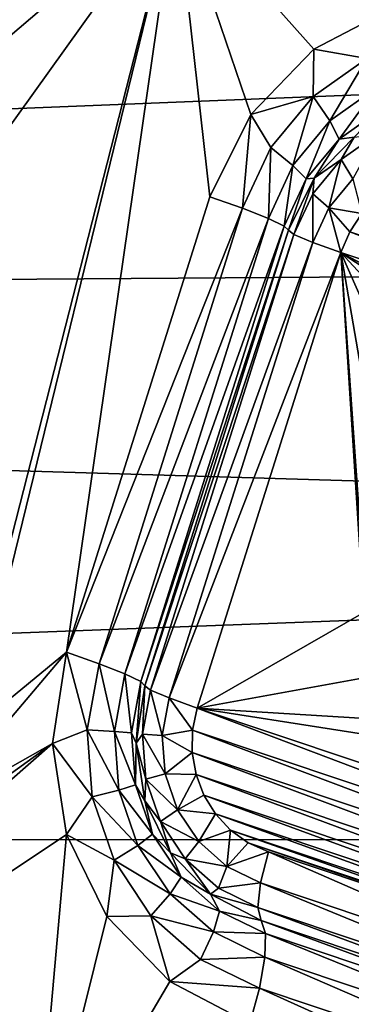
# Model space of a CAD drawing. Header units: metres. Extents: x -237 to 25, y -25 to 25.
# Tile 74 of 165: x -218.766 to -217.865, y 7.951 to 10.624. Entities that reach past the tile are written whole.
import ezdxf

# ---------------------------------------------------------------- set-up
doc = ezdxf.new("R2010")
doc.units = ezdxf.units.M
doc.layers.add('solid_10481232', color=7, linetype='CONTINUOUS')

msp = doc.modelspace()

# ---------------------------------------------------------------- linework, layer by layer
at = {"layer": 'solid_10481232'}
for points in [[(-211.032791, 10.694245, 179.724045), (-231.618256, 11.110173, 95.417282), (-232.799103, 9.819631, 95.711739)], [(-218.26326, 11.047295, 83.515602), (-216.523361, 10.593201, 83.081795), (-216.716248, 10.642161, 83.047211)], [(-217.208542, 10.905895, 84.825348), (-216.523361, 10.593201, 83.081795), (-218.26326, 11.047295, 83.515602)], [(-218.307266, 11.007618, 83.366493), (-216.573608, 10.555156, 82.934242), (-218.327667, 10.98144, 83.302711)], [(-216.716248, 10.642161, 83.047211), (-216.573608, 10.555156, 82.934242), (-218.307266, 11.007618, 83.366493)], [(-218.897583, 10.490524, 83.381058), (-219.007904, 10.71319, 83.408569), (-218.34169, 10.964718, 83.242462)], [(-218.859283, 10.242471, 83.371513), (-218.897583, 10.490524, 83.381058), (-218.34169, 10.964718, 83.242462)], [(-218.897583, 8.694417, 83.381058), (-218.859283, 8.942471, 83.371513), (-218.34169, 10.964718, 83.242462)], [(-218.639038, 8.90652, 83.316605), (-218.897583, 8.694417, 83.381058), (-218.34169, 10.964718, 83.242462)], [(-218.859283, 8.942471, 83.371513), (-218.859283, 10.242471, 83.371513), (-218.34169, 10.964718, 83.242462)], [(-218.639038, 8.90652, 83.316605), (-218.34169, 10.964718, 83.242462), (-218.249252, 10.142893, 83.219414)], [(-218.327667, 10.98144, 83.302711), (-216.598129, 10.530053, 82.87149), (-218.34169, 10.964718, 83.242462)], [(-217.271133, 10.656525, 82.975548), (-218.34169, 10.964718, 83.242462), (-216.609375, 10.5114, 82.810547)], [(-216.598129, 10.530053, 82.87149), (-216.609375, 10.5114, 82.810547), (-218.34169, 10.964718, 83.242462)], [(-218.138458, 10.366611, 83.191795), (-218.249252, 10.142893, 83.219414), (-218.34169, 10.964718, 83.242462)], [(-217.966766, 10.543242, 83.148987), (-218.138458, 10.366611, 83.191795), (-218.34169, 10.964718, 83.242462)], [(-217.75145, 10.656312, 83.095299), (-217.966766, 10.543242, 83.148987), (-218.34169, 10.964718, 83.242462)], [(-216.573608, 10.555156, 82.934242), (-216.598129, 10.530053, 82.87149), (-218.327667, 10.98144, 83.302711)], [(-211.679733, 9.968927, 179.8853), (-211.032791, 10.694245, 179.724045), (-232.799103, 9.819631, 95.711739)], [(-217.823257, 10.518748, 83.095261), (-217.966766, 10.543242, 83.148987), (-217.75145, 10.656312, 83.095299)], [(-217.969238, 10.415351, 83.131653), (-218.138458, 10.366611, 83.191795), (-217.966766, 10.543242, 83.148987)], [(-217.969238, 10.415351, 83.131653), (-217.966766, 10.543242, 83.148987), (-217.823257, 10.518748, 83.095261)], [(-217.969238, 10.415351, 83.131653), (-217.823257, 10.518748, 83.095261), (-217.923553, 10.349134, 83.068451)], [(-217.823257, 10.518748, 83.095261), (-217.796173, 10.439357, 83.03669), (-217.923553, 10.349134, 83.068451)], [(-217.923553, 10.349134, 83.068451), (-217.796173, 10.439357, 83.03669), (-217.898727, 10.299323, 82.982605)], [(-217.796173, 10.439357, 83.03669), (-217.785339, 10.379635, 82.95433), (-217.898727, 10.299323, 82.982605)], [(-218.084274, 10.276538, 83.160339), (-218.138458, 10.366611, 83.191795), (-217.969238, 10.415351, 83.131653)], [(-218.084274, 10.276538, 83.160339), (-217.969238, 10.415351, 83.131653), (-218.023926, 10.228009, 83.093475)], [(-217.969238, 10.415351, 83.131653), (-217.923553, 10.349134, 83.068451), (-218.023926, 10.228009, 83.093475)], [(-217.898727, 10.299323, 82.982605), (-217.785339, 10.379635, 82.95433), (-217.857697, 10.305092, 82.874443)], [(-218.160522, 10.111771, 83.179352), (-218.249252, 10.142893, 83.219414), (-218.138458, 10.366611, 83.191795)], [(-218.160522, 10.111771, 83.179352), (-218.138458, 10.366611, 83.191795), (-218.084274, 10.276538, 83.160339)], [(-218.023926, 10.228009, 83.093475), (-217.923553, 10.349134, 83.068451), (-217.988083, 10.191504, 83.004883)], [(-217.923553, 10.349134, 83.068451), (-217.898727, 10.299323, 82.982605), (-217.988083, 10.191504, 83.004883)], [(-217.988083, 10.191504, 83.004883), (-217.898727, 10.299323, 82.982605), (-217.966324, 10.193134, 82.901527)], [(-217.898727, 10.299323, 82.982605), (-217.857697, 10.305092, 82.874443), (-217.966324, 10.193134, 82.901527)], [(-217.893082, 10.243784, 82.798538), (-217.966324, 10.193134, 82.901527), (-217.857697, 10.305092, 82.874443)], [(-217.893082, 10.243784, 82.798538), (-217.857697, 10.305092, 82.874443), (-217.795303, 10.313046, 82.774162)], [(-217.893082, 10.243784, 82.798538), (-217.795303, 10.313046, 82.774162), (-217.861389, 10.191645, 82.731575)], [(-218.160522, 10.111771, 83.179352), (-218.084274, 10.276538, 83.160339), (-218.090469, 10.084236, 83.110069)], [(-218.084274, 10.276538, 83.160339), (-218.023926, 10.228009, 83.093475), (-218.090469, 10.084236, 83.110069)], [(-217.970139, 10.1508, 82.817749), (-217.966324, 10.193134, 82.901527), (-217.893082, 10.243784, 82.798538)], [(-217.970139, 10.1508, 82.817749), (-217.893082, 10.243784, 82.798538), (-217.92691, 10.112587, 82.74791)], [(-217.893082, 10.243784, 82.798538), (-217.861389, 10.191645, 82.731575), (-217.92691, 10.112587, 82.74791)], [(-218.090469, 10.084236, 83.110069), (-218.023926, 10.228009, 83.093475), (-218.047318, 10.063524, 83.019646)], [(-218.023926, 10.228009, 83.093475), (-217.988083, 10.191504, 83.004883), (-218.047318, 10.063524, 83.019646)], [(-218.047318, 10.063524, 83.019646), (-217.988083, 10.191504, 83.004883), (-218.036072, 10.052061, 82.918915)], [(-217.988083, 10.191504, 83.004883), (-217.966324, 10.193134, 82.901527), (-218.036072, 10.052061, 82.918915)], [(-218.021225, 10.040429, 82.83049), (-218.036072, 10.052061, 82.918915), (-217.966324, 10.193134, 82.901527)], [(-218.021225, 10.040429, 82.83049), (-217.966324, 10.193134, 82.901527), (-217.970139, 10.1508, 82.817749)], [(-217.836456, 10.097171, 82.704247), (-217.92691, 10.112587, 82.74791), (-217.861389, 10.191645, 82.731575)], [(-218.160522, 10.111771, 83.179352), (-218.639038, 8.90652, 83.316605), (-218.249252, 10.142893, 83.219414)], [(-218.021225, 10.040429, 82.83049), (-217.970139, 10.1508, 82.817749), (-217.970337, 10.018748, 82.758736)], [(-217.970139, 10.1508, 82.817749), (-217.92691, 10.112587, 82.74791), (-217.970337, 10.018748, 82.758736)], [(-218.550323, 8.875398, 83.276535), (-218.639038, 8.90652, 83.316605), (-218.160522, 10.111771, 83.179352)], [(-218.550323, 8.875398, 83.276535), (-218.160522, 10.111771, 83.179352), (-218.090469, 10.084236, 83.110069)], [(-217.893936, 9.991507, 82.718582), (-217.970337, 10.018748, 82.758736), (-217.92691, 10.112587, 82.74791)], [(-217.869888, 10.047831, 82.712585), (-217.893936, 9.991507, 82.718582), (-217.92691, 10.112587, 82.74791)], [(-217.836456, 10.097171, 82.704247), (-217.869888, 10.047831, 82.712585), (-217.92691, 10.112587, 82.74791)], [(-218.480255, 8.847863, 83.207253), (-218.550323, 8.875398, 83.276535), (-218.090469, 10.084236, 83.110069)], [(-218.480255, 8.847863, 83.207253), (-218.090469, 10.084236, 83.110069), (-218.047318, 10.063524, 83.019646)], [(-216.386154, 9.550985, 82.342644), (-217.869888, 10.047831, 82.712585), (-217.836456, 10.097171, 82.704247)], [(-218.437103, 8.82715, 83.116837), (-218.480255, 8.847863, 83.207253), (-218.047318, 10.063524, 83.019646)], [(-218.437103, 8.82715, 83.116837), (-218.047318, 10.063524, 83.019646), (-218.036072, 10.052061, 82.918915)], [(-218.437103, 8.82715, 83.116837), (-218.036072, 10.052061, 82.918915), (-218.425858, 8.815687, 83.016098)], [(-218.425858, 8.815687, 83.016098), (-218.036072, 10.052061, 82.918915), (-218.021225, 10.040429, 82.83049)], [(-218.411011, 8.804056, 82.927673), (-218.425858, 8.815687, 83.016098), (-218.021225, 10.040429, 82.83049)], [(-218.411011, 8.804056, 82.927673), (-218.021225, 10.040429, 82.83049), (-217.970337, 10.018748, 82.758736)], [(-216.398804, 9.490835, 82.345802), (-217.893936, 9.991507, 82.718582), (-217.869888, 10.047831, 82.712585)], [(-216.386154, 9.550985, 82.342644), (-216.398804, 9.490835, 82.345802), (-217.869888, 10.047831, 82.712585)], [(-218.360123, 8.782375, 82.855919), (-218.411011, 8.804056, 82.927673), (-217.970337, 10.018748, 82.758736)], [(-218.360123, 8.782375, 82.855919), (-217.970337, 10.018748, 82.758736), (-217.893936, 9.991507, 82.718582)], [(-218.360123, 8.782375, 82.855919), (-217.893936, 9.991507, 82.718582), (-218.283737, 8.755133, 82.815765)], [(-217.83139, 9.014249, 82.70298), (-218.283737, 8.755133, 82.815765), (-217.893936, 9.991507, 82.718582)], [(-217.18634, 9.614424, 82.542152), (-217.893936, 9.991507, 82.718582), (-216.398804, 9.490835, 82.345802)], [(-217.837967, 9.19322, 82.704628), (-217.83139, 9.014249, 82.70298), (-217.893936, 9.991507, 82.718582)], [(-217.785065, 9.363368, 82.691437), (-217.837967, 9.19322, 82.704628), (-217.893936, 9.991507, 82.718582)], [(-217.678726, 9.50508, 82.664925), (-217.785065, 9.363368, 82.691437), (-217.893936, 9.991507, 82.718582)], [(-217.531509, 9.601003, 82.628212), (-217.678726, 9.50508, 82.664925), (-217.893936, 9.991507, 82.718582)], [(-217.360001, 9.639298, 82.585449), (-217.531509, 9.601003, 82.628212), (-217.893936, 9.991507, 82.718582)], [(-217.18634, 9.614424, 82.542152), (-217.360001, 9.639298, 82.585449), (-217.893936, 9.991507, 82.718582)], [(-212.278107, 9.204286, 180.034454), (-211.679733, 9.968927, 179.8853), (-232.799103, 9.819631, 95.711739)], [(-212.278107, 9.204286, 180.034454), (-232.799103, 9.819631, 95.711739), (-233.831543, 8.389069, 95.969193)], [(-212.827942, 8.400932, 180.171509), (-212.278107, 9.204286, 180.034454), (-233.831543, 8.389069, 95.969193)], [(-217.83139, 9.014249, 82.70298), (-217.766388, 8.849111, 82.686775), (-218.283737, 8.755133, 82.815765)], [(-218.639038, 8.90652, 83.316605), (-219.007904, 8.471752, 83.408569), (-218.897583, 8.694417, 83.381058)], [(-218.639038, 8.90652, 83.316605), (-218.677002, 8.658411, 83.326065), (-219.007904, 8.471752, 83.408569)], [(-218.582596, 8.695904, 83.284584), (-218.677002, 8.658411, 83.326065), (-218.639038, 8.90652, 83.316605)], [(-218.582596, 8.695904, 83.284584), (-218.639038, 8.90652, 83.316605), (-218.550323, 8.875398, 83.276535)], [(-218.582596, 8.695904, 83.284584), (-218.550323, 8.875398, 83.276535), (-218.508423, 8.69124, 83.214272)], [(-218.508423, 8.69124, 83.214272), (-218.550323, 8.875398, 83.276535), (-218.480255, 8.847863, 83.207253)], [(-218.508423, 8.69124, 83.214272), (-218.480255, 8.847863, 83.207253), (-218.462173, 8.687733, 83.123085)], [(-218.462173, 8.687733, 83.123085), (-218.480255, 8.847863, 83.207253), (-218.437103, 8.82715, 83.116837)], [(-217.766388, 8.849111, 82.686775), (-217.650208, 8.716045, 82.657814), (-218.283737, 8.755133, 82.815765)], [(-218.462173, 8.687733, 83.123085), (-218.437103, 8.82715, 83.116837), (-218.44989, 8.659306, 83.022095)], [(-218.44989, 8.659306, 83.022095), (-218.437103, 8.82715, 83.116837), (-218.425858, 8.815687, 83.016098)], [(-218.432632, 8.683821, 82.933067), (-218.44989, 8.659306, 83.022095), (-218.425858, 8.815687, 83.016098)], [(-218.432632, 8.683821, 82.933067), (-218.425858, 8.815687, 83.016098), (-218.411011, 8.804056, 82.927673)], [(-218.432632, 8.683821, 82.933067), (-218.411011, 8.804056, 82.927673), (-218.37851, 8.680149, 82.860504)], [(-218.37851, 8.680149, 82.860504), (-218.411011, 8.804056, 82.927673), (-218.360123, 8.782375, 82.855919)], [(-218.37851, 8.680149, 82.860504), (-218.360123, 8.782375, 82.855919), (-218.296387, 8.694983, 82.818924)], [(-218.360123, 8.782375, 82.855919), (-218.283737, 8.755133, 82.815765), (-218.296387, 8.694983, 82.818924)], [(-216.812653, 8.198137, 82.448982), (-218.296387, 8.694983, 82.818924), (-218.283737, 8.755133, 82.815765)], [(-216.788589, 8.254462, 82.442986), (-216.812653, 8.198137, 82.448982), (-218.283737, 8.755133, 82.815765)], [(-217.496201, 8.631545, 82.619415), (-216.788589, 8.254462, 82.442986), (-218.283737, 8.755133, 82.815765)], [(-217.650208, 8.716045, 82.657814), (-217.496201, 8.631545, 82.619415), (-218.283737, 8.755133, 82.815765)], [(-218.568695, 8.513916, 83.28112), (-218.677002, 8.658411, 83.326065), (-218.582596, 8.695904, 83.284584)], [(-218.582596, 8.695904, 83.284584), (-218.508423, 8.69124, 83.214272), (-218.496292, 8.532441, 83.21125)], [(-218.568695, 8.513916, 83.28112), (-218.582596, 8.695904, 83.284584), (-218.496292, 8.532441, 83.21125)], [(-218.508423, 8.69124, 83.214272), (-218.462173, 8.687733, 83.123085), (-218.45137, 8.546377, 83.120392)], [(-218.496292, 8.532441, 83.21125), (-218.508423, 8.69124, 83.214272), (-218.45137, 8.546377, 83.120392)], [(-218.45137, 8.546377, 83.120392), (-218.462173, 8.687733, 83.123085), (-218.44989, 8.659306, 83.022095)], [(-218.37851, 8.680149, 82.860504), (-218.296387, 8.694983, 82.818924), (-218.297485, 8.634812, 82.819199)], [(-216.846085, 8.148798, 82.457321), (-218.297485, 8.634812, 82.819199), (-218.296387, 8.694983, 82.818924)], [(-216.812653, 8.198137, 82.448982), (-216.846085, 8.148798, 82.457321), (-218.296387, 8.694983, 82.818924)], [(-218.423325, 8.561915, 82.93074), (-218.44989, 8.659306, 83.022095), (-218.432632, 8.683821, 82.933067)], [(-218.432632, 8.683821, 82.933067), (-218.37851, 8.680149, 82.860504), (-218.370605, 8.576503, 82.858528)], [(-218.423325, 8.561915, 82.93074), (-218.432632, 8.683821, 82.933067), (-218.370605, 8.576503, 82.858528)], [(-218.370605, 8.576503, 82.858528), (-218.37851, 8.680149, 82.860504), (-218.297485, 8.634812, 82.819199)], [(-218.677002, 8.658411, 83.326065), (-219.979828, 7.517162, 83.650894), (-219.178787, 8.29564, 83.451172)], [(-218.677002, 8.658411, 83.326065), (-218.63884, 8.411508, 83.316551), (-219.979828, 7.517162, 83.650894)], [(-218.677002, 8.658411, 83.326065), (-219.178787, 8.29564, 83.451172), (-219.007904, 8.471752, 83.408569)], [(-218.568695, 8.513916, 83.28112), (-218.63884, 8.411508, 83.316551), (-218.677002, 8.658411, 83.326065)], [(-218.45137, 8.546377, 83.120392), (-218.44989, 8.659306, 83.022095), (-218.425858, 8.502924, 83.016098)], [(-218.423325, 8.561915, 82.93074), (-218.425858, 8.502924, 83.016098), (-218.44989, 8.659306, 83.022095)], [(-218.370605, 8.576503, 82.858528), (-218.297485, 8.634812, 82.819199), (-218.287064, 8.574824, 82.816597)], [(-216.888718, 8.106584, 82.467949), (-218.287064, 8.574824, 82.816597), (-218.297485, 8.634812, 82.819199)], [(-216.846085, 8.148798, 82.457321), (-216.888718, 8.106584, 82.467949), (-218.297485, 8.634812, 82.819199)], [(-218.383713, 8.446647, 82.920868), (-218.425858, 8.502924, 83.016098), (-218.423325, 8.561915, 82.93074)], [(-218.423325, 8.561915, 82.93074), (-218.370605, 8.576503, 82.858528), (-218.336929, 8.478499, 82.850136)], [(-218.383713, 8.446647, 82.920868), (-218.423325, 8.561915, 82.93074), (-218.336929, 8.478499, 82.850136)], [(-218.336929, 8.478499, 82.850136), (-218.370605, 8.576503, 82.858528), (-218.287064, 8.574824, 82.816597)], [(-218.336929, 8.478499, 82.850136), (-218.287064, 8.574824, 82.816597), (-218.26561, 8.518543, 82.811249)], [(-216.938187, 8.074047, 82.480286), (-218.26561, 8.518543, 82.811249), (-218.287064, 8.574824, 82.816597)], [(-216.888718, 8.106584, 82.467949), (-216.938187, 8.074047, 82.480286), (-218.287064, 8.574824, 82.816597)], [(-218.568695, 8.513916, 83.28112), (-218.496292, 8.532441, 83.21125), (-218.444702, 8.382288, 83.198387)], [(-218.496292, 8.532441, 83.21125), (-218.45137, 8.546377, 83.120392), (-218.405457, 8.412718, 83.10894)], [(-218.444702, 8.382288, 83.198387), (-218.496292, 8.532441, 83.21125), (-218.405457, 8.412718, 83.10894)], [(-218.405457, 8.412718, 83.10894), (-218.45137, 8.546377, 83.120392), (-218.425858, 8.502924, 83.016098)], [(-218.509567, 8.341836, 83.26638), (-218.63884, 8.411508, 83.316551), (-218.568695, 8.513916, 83.28112)], [(-218.509567, 8.341836, 83.26638), (-218.568695, 8.513916, 83.28112), (-218.444702, 8.382288, 83.198387)], [(-218.405457, 8.412718, 83.10894), (-218.425858, 8.502924, 83.016098), (-218.35611, 8.361851, 82.998711)], [(-218.383713, 8.446647, 82.920868), (-218.35611, 8.361851, 82.998711), (-218.425858, 8.502924, 83.016098)], [(-218.336929, 8.478499, 82.850136), (-218.26561, 8.518543, 82.811249), (-218.234039, 8.467575, 82.803375)], [(-216.992783, 8.051933, 82.493896), (-218.234039, 8.467575, 82.803375), (-218.26561, 8.518543, 82.811249)], [(-216.938187, 8.074047, 82.480286), (-216.992783, 8.051933, 82.493896), (-218.26561, 8.518543, 82.811249)], [(-218.383713, 8.446647, 82.920868), (-218.336929, 8.478499, 82.850136), (-218.279785, 8.392817, 82.835884)], [(-218.279785, 8.392817, 82.835884), (-218.336929, 8.478499, 82.850136), (-218.234039, 8.467575, 82.803375)], [(-218.316513, 8.345871, 82.904114), (-218.35611, 8.361851, 82.998711), (-218.383713, 8.446647, 82.920868)], [(-218.316513, 8.345871, 82.904114), (-218.383713, 8.446647, 82.920868), (-218.279785, 8.392817, 82.835884)], [(-218.279785, 8.392817, 82.835884), (-218.234039, 8.467575, 82.803375), (-218.193069, 8.423624, 82.793159)], [(-217.050995, 8.041185, 82.508408), (-218.193069, 8.423624, 82.793159), (-218.234039, 8.467575, 82.803375)], [(-216.992783, 8.051933, 82.493896), (-217.050995, 8.041185, 82.508408), (-218.234039, 8.467575, 82.803375)], [(-218.203079, 8.325296, 82.816765), (-218.279785, 8.392817, 82.835884), (-218.193069, 8.423624, 82.793159)], [(-218.203079, 8.325296, 82.816765), (-218.193069, 8.423624, 82.793159), (-218.145203, 8.389176, 82.781227)], [(-217.109375, 8.042316, 82.522964), (-218.145203, 8.389176, 82.781227), (-218.193069, 8.423624, 82.793159)], [(-217.050995, 8.041185, 82.508408), (-217.109375, 8.042316, 82.522964), (-218.193069, 8.423624, 82.793159)], [(-213.328308, 7.559792, 180.296234), (-212.827942, 8.400932, 180.171509), (-233.831543, 8.389069, 95.969193)], [(-218.63884, 8.411508, 83.316551), (-218.729752, 7.380611, 83.339218), (-219.979828, 7.517162, 83.650894)], [(-218.63884, 8.411508, 83.316551), (-218.529129, 8.189593, 83.289192), (-218.729752, 7.380611, 83.339218)], [(-218.509567, 8.341836, 83.26638), (-218.529129, 8.189593, 83.289192), (-218.63884, 8.411508, 83.316551)], [(-218.444702, 8.382288, 83.198387), (-218.405457, 8.412718, 83.10894), (-218.32753, 8.295863, 83.089516)], [(-218.32753, 8.295863, 83.089516), (-218.405457, 8.412718, 83.10894), (-218.35611, 8.361851, 82.998711)], [(-218.316513, 8.345871, 82.904114), (-218.279785, 8.392817, 82.835884), (-218.203079, 8.325296, 82.816765)], [(-213.328308, 7.559792, 180.296234), (-233.831543, 8.389069, 95.969193), (-234.69548, 6.843811, 96.184639)], [(-218.509567, 8.341836, 83.26638), (-218.444702, 8.382288, 83.198387), (-218.357162, 8.251013, 83.176559)], [(-218.357162, 8.251013, 83.176559), (-218.444702, 8.382288, 83.198387), (-218.32753, 8.295863, 83.089516)], [(-218.203079, 8.325296, 82.816765), (-218.145203, 8.389176, 82.781227), (-218.090546, 8.364382, 82.767601)], [(-217.16774, 8.055365, 82.537521), (-218.090546, 8.364382, 82.767601), (-218.145203, 8.389176, 82.781227)], [(-217.109375, 8.042316, 82.522964), (-217.16774, 8.055365, 82.537521), (-218.145203, 8.389176, 82.781227)], [(-218.409241, 8.191392, 83.241364), (-218.529129, 8.189593, 83.289192), (-218.509567, 8.341836, 83.26638)], [(-218.409241, 8.191392, 83.241364), (-218.509567, 8.341836, 83.26638), (-218.357162, 8.251013, 83.176559)], [(-218.32753, 8.295863, 83.089516), (-218.35611, 8.361851, 82.998711), (-218.247482, 8.249894, 82.971626)], [(-218.316513, 8.345871, 82.904114), (-218.247482, 8.249894, 82.971626), (-218.35611, 8.361851, 82.998711)], [(-218.226288, 8.266455, 82.881615), (-218.247482, 8.249894, 82.971626), (-218.316513, 8.345871, 82.904114)], [(-218.226288, 8.266455, 82.881615), (-218.316513, 8.345871, 82.904114), (-218.203079, 8.325296, 82.816765)], [(-218.11203, 8.280538, 82.79406), (-218.203079, 8.325296, 82.816765), (-218.090546, 8.364382, 82.767601)], [(-217.189224, 7.971521, 82.56398), (-218.11203, 8.280538, 82.79406), (-218.090546, 8.364382, 82.767601)], [(-217.189224, 7.971521, 82.56398), (-218.090546, 8.364382, 82.767601), (-217.16774, 8.055365, 82.537521)], [(-218.226288, 8.266455, 82.881615), (-218.203079, 8.325296, 82.816765), (-218.11203, 8.280538, 82.79406)], [(-218.357162, 8.251013, 83.176559), (-218.32753, 8.295863, 83.089516), (-218.222916, 8.203776, 83.063431)], [(-218.222916, 8.203776, 83.063431), (-218.32753, 8.295863, 83.089516), (-218.247482, 8.249894, 82.971626)], [(-218.119202, 8.213811, 82.854919), (-218.247482, 8.249894, 82.971626), (-218.226288, 8.266455, 82.881615)], [(-218.119202, 8.213811, 82.854919), (-218.226288, 8.266455, 82.881615), (-218.11203, 8.280538, 82.79406)], [(-217.196396, 7.904794, 82.624832), (-218.119202, 8.213811, 82.854919), (-218.11203, 8.280538, 82.79406)], [(-217.189224, 7.971521, 82.56398), (-217.196396, 7.904794, 82.624832), (-218.11203, 8.280538, 82.79406)], [(-218.409241, 8.191392, 83.241364), (-218.357162, 8.251013, 83.176559), (-218.239624, 8.147563, 83.147255)], [(-218.239624, 8.147563, 83.147255), (-218.357162, 8.251013, 83.176559), (-218.222916, 8.203776, 83.063431)], [(-218.222916, 8.203776, 83.063431), (-218.247482, 8.249894, 82.971626), (-218.110596, 8.178013, 82.9375)], [(-218.119202, 8.213811, 82.854919), (-218.110596, 8.178013, 82.9375), (-218.247482, 8.249894, 82.971626)], [(-217.18779, 7.868996, 82.707413), (-218.110596, 8.178013, 82.9375), (-218.119202, 8.213811, 82.854919)], [(-217.196396, 7.904794, 82.624832), (-217.18779, 7.868996, 82.707413), (-218.119202, 8.213811, 82.854919)], [(-218.529129, 8.189593, 83.289192), (-218.357742, 8.012646, 83.246468), (-218.729752, 7.380611, 83.339218)], [(-218.409241, 8.191392, 83.241364), (-218.357742, 8.012646, 83.246468), (-218.529129, 8.189593, 83.289192)], [(-218.274551, 8.072835, 83.207779), (-218.357742, 8.012646, 83.246468), (-218.409241, 8.191392, 83.241364)], [(-218.274551, 8.072835, 83.207779), (-218.409241, 8.191392, 83.241364), (-218.239624, 8.147563, 83.147255)], [(-218.239624, 8.147563, 83.147255), (-218.222916, 8.203776, 83.063431), (-218.098724, 8.142734, 83.032471)], [(-218.098724, 8.142734, 83.032471), (-218.222916, 8.203776, 83.063431), (-218.110596, 8.178013, 82.9375)], [(-217.175919, 7.833716, 82.802383), (-218.098724, 8.142734, 83.032471), (-218.110596, 8.178013, 82.9375)], [(-217.175919, 7.833716, 82.802383), (-218.110596, 8.178013, 82.9375), (-217.18779, 7.868996, 82.707413)], [(-218.274551, 8.072835, 83.207779), (-218.239624, 8.147563, 83.147255), (-218.100128, 8.078986, 83.11248)], [(-218.100128, 8.078986, 83.11248), (-218.239624, 8.147563, 83.147255), (-218.098724, 8.142734, 83.032471)], [(-217.177322, 7.769969, 82.882393), (-218.100128, 8.078986, 83.11248), (-218.098724, 8.142734, 83.032471)], [(-217.175919, 7.833716, 82.802383), (-217.177322, 7.769969, 82.882393), (-218.098724, 8.142734, 83.032471)], [(-218.114685, 7.994245, 83.167923), (-218.357742, 8.012646, 83.246468), (-218.274551, 8.072835, 83.207779)], [(-218.114685, 7.994245, 83.167923), (-218.274551, 8.072835, 83.207779), (-218.100128, 8.078986, 83.11248)], [(-217.191879, 7.685228, 82.937836), (-218.114685, 7.994245, 83.167923), (-218.100128, 8.078986, 83.11248)], [(-217.177322, 7.769969, 82.882393), (-217.191879, 7.685228, 82.937836), (-218.100128, 8.078986, 83.11248)], [(-218.357742, 8.012646, 83.246468), (-218.140671, 7.898461, 83.192345), (-218.729752, 7.380611, 83.339218)], [(-218.114685, 7.994245, 83.167923), (-218.140671, 7.898461, 83.192345), (-218.357742, 8.012646, 83.246468)], [(-218.114685, 7.994245, 83.167923), (-217.217865, 7.589444, 82.962257), (-218.140671, 7.898461, 83.192345)], [(-217.191879, 7.685228, 82.937836), (-217.217865, 7.589444, 82.962257), (-218.114685, 7.994245, 83.167923)]]:
    msp.add_3dface(points, dxfattribs=at)

doc.saveas('drawing.dxf')
